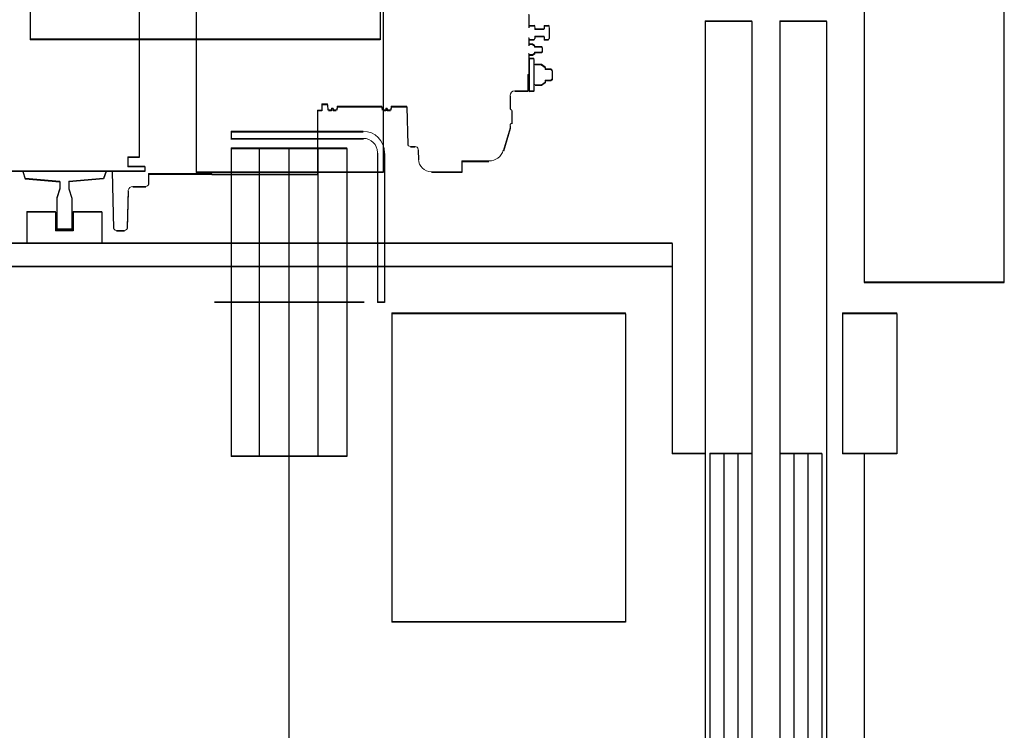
# Model space of a CAD drawing. Header units: millimetres. Extents: x -8642 to 28269, y -6609 to 3701.
# Tile 246 of 256: x 6920 to 7025, y -415 to -339. Entities that reach past the tile are written whole.
import ezdxf

# ---------------------------------------------------------------- set-up
doc = ezdxf.new("R2010")
doc.units = ezdxf.units.MM
doc.header["$LTSCALE"] = 1000
doc.header["$MEASUREMENT"] = 0
doc.linetypes.add('rzut 1 pietra$0$ArchiTECH.PC Solid Line Type', pattern=[0])
doc.linetypes.add('SUFIT_1 PIETRO$0$ArchiTECH.PC Solid Line Type', pattern=[0])
doc.layers.add('IS_ARCH', color=254, linetype='Continuous', lineweight=18)
doc.layers.add('SUFIT_1 PIETRO$0$INWENTARYZACJA', color=254, linetype='Continuous')

msp = doc.modelspace()

# ---------------------------------------------------------------- linework, layer by layer
at = {"layer": 'IS_ARCH', "linetype": 'rzut 1 pietra$0$ArchiTECH.PC Solid Line Type'}
for p, q in [((7025, -367), (7025, -315)), ((7025, -367), (7025, -315)), ((7010, -330), (7010, -367)), ((7010, -330), (7010, -367)), ((7010, -330), (7010, -367)), ((7010, -330), (7010, -367)), ((7010, -330), (7010, -367)), ((6938.6, -330.72), (6938.6, -355.22)), ((6938.6, -330.72), (6938.6, -355.22)), ((6938.6, -330.72), (6938.6, -355.22)), ((6958.6, -330.72), (6958.6, -355.22)), ((6958.6, -330.72), (6958.6, -355.22)), ((6958.6, -330.72), (6958.6, -355.22)), ((6920.85, -331.72), (6920.85, -341.02)), ((6920.85, -331.72), (6920.85, -341.02)), ((6920.85, -331.72), (6920.85, -341.02)), ((6958.25, -331.72), (6958.25, -341.02)), ((6958.25, -331.72), (6958.25, -341.02)), ((6958.25, -331.72), (6958.25, -341.02)), ((6932.5, -337.02), (6932.5, -353.62)), ((6932.5, -337.02), (6932.5, -353.62)), ((6932.5, -337.02), (6932.5, -353.62)), ((6974.16, -338.37), (6974.16, -339.75)), ((6974.16, -338.37), (6974.16, -339.75)), ((6974.16, -338.37), (6974.16, -339.75)), ((6974.74, -339.57), (6974.23, -339.57)), ((6974.74, -339.57), (6974.23, -339.57)), ((6974.74, -339.57), (6974.23, -339.57)), ((6974.81, -339.75), (6974.81, -339.92)), ((6974.81, -339.75), (6974.81, -339.92)), ((6974.81, -339.75), (6974.81, -339.92)), ((6975.77, -339.92), (6974.81, -339.92)), ((6975.77, -339.92), (6974.81, -339.92)), ((6975.77, -339.92), (6974.81, -339.92)), ((6976.27, -339.57), (6975.81, -339.57)), ((6975.81, -339.57), (6975.81, -339.88)), ((6976.27, -339.57), (6975.81, -339.57)), ((6975.81, -339.57), (6975.81, -339.88)), ((6975.81, -339.57), (6975.81, -339.88)), ((6976.27, -339.57), (6975.81, -339.57)), ((6976.34, -339.75), (6976.34, -340.88)), ((6976.34, -339.75), (6976.34, -340.88)), ((6976.34, -339.75), (6976.34, -340.88)), ((6998, -339.07), (6993, -339.07)), ((6993, -339.07), (6993, -521.57)), ((6998, -339.07), (6993, -339.07)), ((6993, -339.07), (6993, -521.57)), ((6993, -339.07), (6993, -521.57)), ((6998, -339.07), (6993, -339.07)), ((6998, -339.07), (6998, -521.57)), ((6998, -339.07), (6998, -521.57)), ((6998, -339.07), (6998, -521.57)), ((7001, -339.07), (7001, -521.57)), ((7006, -339.07), (7001, -339.07)), ((7001, -339.07), (7001, -521.57)), ((7006, -339.07), (7001, -339.07)), ((7006, -339.07), (7001, -339.07)), ((7001, -339.07), (7001, -521.57)), ((7006, -339.07), (7006, -521.57)), ((7006, -339.07), (7006, -521.57)), ((7006, -339.07), (7006, -521.57)), ((6958.25, -341.02), (6920.85, -341.02)), ((6958.25, -341.02), (6920.85, -341.02)), ((6958.25, -341.02), (6920.85, -341.02)), ((6974.16, -340.88), (6974.16, -341.68)), ((6974.16, -340.88), (6974.16, -341.68)), ((6974.16, -340.88), (6974.16, -341.68)), ((6974.74, -341.07), (6974.23, -341.07)), ((6974.74, -341.07), (6974.23, -341.07)), ((6974.74, -341.07), (6974.23, -341.07)), ((6975.77, -340.72), (6974.81, -340.72)), ((6974.81, -340.72), (6974.81, -340.88)), ((6975.77, -340.72), (6974.81, -340.72)), ((6974.81, -340.72), (6974.81, -340.88)), ((6974.81, -340.72), (6974.81, -340.88)), ((6975.77, -340.72), (6974.81, -340.72)), ((6975.81, -340.76), (6975.81, -341.07)), ((6975.81, -340.76), (6975.81, -341.07)), ((6975.81, -340.76), (6975.81, -341.07)), ((6976.27, -341.07), (6975.81, -341.07)), ((6976.27, -341.07), (6975.81, -341.07)), ((6976.27, -341.07), (6975.81, -341.07)), ((6974.56, -341.54), (6974.22, -341.54)), ((6974.56, -341.54), (6974.22, -341.54)), ((6974.56, -341.54), (6974.22, -341.54)), ((6974.56, -341.54), (6974.76, -341.68)), ((6974.56, -341.54), (6974.76, -341.68)), ((6974.56, -341.54), (6974.76, -341.68)), ((6974.76, -341.68), (6974.76, -341.82)), ((6974.76, -341.68), (6974.76, -341.82)), ((6974.76, -341.68), (6974.76, -341.82)), ((6975.53, -341.82), (6974.76, -341.82)), ((6975.53, -341.82), (6974.76, -341.82)), ((6975.53, -341.82), (6974.76, -341.82)), ((6975.53, -341.82), (6975.59, -341.88)), ((6975.53, -341.82), (6975.59, -341.88)), ((6975.53, -341.82), (6975.59, -341.88)), ((6975.59, -341.88), (6975.59, -342.36)), ((6975.59, -341.88), (6975.59, -342.36)), ((6975.59, -341.88), (6975.59, -342.36)), ((6974.16, -342.55), (6974.16, -344.82)), ((6974.16, -342.55), (6974.16, -344.82)), ((6974.16, -342.55), (6974.16, -344.82)), ((6974.26, -343.07), (6974.21, -343.12)), ((6974.26, -343.07), (6974.21, -343.12)), ((6974.26, -343.07), (6974.21, -343.12)), ((6974.21, -343.12), (6974.21, -346.52)), ((6974.21, -343.12), (6974.21, -346.52)), ((6974.21, -343.12), (6974.21, -346.52)), ((6974.56, -342.69), (6974.22, -342.69)), ((6974.56, -342.69), (6974.22, -342.69)), ((6974.56, -342.69), (6974.22, -342.69)), ((6974.66, -343.07), (6974.26, -343.07)), ((6974.66, -343.07), (6974.26, -343.07)), ((6974.66, -343.07), (6974.26, -343.07)), ((6974.76, -342.55), (6974.56, -342.69)), ((6974.76, -342.55), (6974.56, -342.69)), ((6974.76, -342.55), (6974.56, -342.69)), ((6974.66, -343.07), (6974.71, -343.12)), ((6974.66, -343.07), (6974.71, -343.12)), ((6974.66, -343.07), (6974.71, -343.12)), ((6974.71, -343.12), (6974.71, -346.52)), ((6974.71, -343.12), (6974.71, -346.52)), ((6974.71, -343.12), (6974.71, -346.52)), ((6975.53, -342.42), (6974.76, -342.42)), ((6974.76, -342.42), (6974.76, -342.55)), ((6975.53, -342.42), (6974.76, -342.42)), ((6974.76, -342.42), (6974.76, -342.55)), ((6974.76, -342.42), (6974.76, -342.55)), ((6975.53, -342.42), (6974.76, -342.42)), ((6975.59, -342.36), (6975.53, -342.42)), ((6975.59, -342.36), (6975.53, -342.42)), ((6975.59, -342.36), (6975.53, -342.42)), ((6975.51, -343.72), (6974.82, -343.72)), ((6975.51, -343.72), (6974.82, -343.72)), ((6975.51, -343.72), (6974.82, -343.72)), ((6975.51, -343.72), (6975.91, -343.99)), ((6975.51, -343.72), (6975.91, -343.99)), ((6975.51, -343.72), (6975.91, -343.99)), ((6975.91, -343.99), (6975.91, -344.22)), ((6975.91, -343.99), (6975.91, -344.22)), ((6975.91, -343.99), (6975.91, -344.22)), ((6976.52, -344.22), (6975.91, -344.22)), ((6976.52, -344.22), (6975.91, -344.22)), ((6976.52, -344.22), (6975.91, -344.22)), ((6976.52, -344.22), (6976.64, -344.34)), ((6976.52, -344.22), (6976.64, -344.34)), ((6976.52, -344.22), (6976.64, -344.34)), ((6974.06, -344.82), (6974.06, -345.47)), ((6974.16, -344.82), (6974.06, -344.82)), ((6974.06, -344.82), (6974.06, -345.47)), ((6974.16, -344.82), (6974.06, -344.82)), ((6974.16, -344.82), (6974.06, -344.82)), ((6974.06, -344.82), (6974.06, -345.47)), ((6976.64, -345.3), (6976.52, -345.42)), ((6976.64, -345.3), (6976.52, -345.42)), ((6976.64, -345.3), (6976.52, -345.42)), ((6976.64, -344.34), (6976.64, -345.3)), ((6976.64, -344.34), (6976.64, -345.3)), ((6976.64, -344.34), (6976.64, -345.3)), ((6974.06, -345.47), (6974.06, -346.57)), ((6974.06, -345.47), (6974.06, -346.57)), ((6974.06, -345.47), (6974.06, -346.57)), ((6975.51, -345.91), (6974.82, -345.91)), ((6975.51, -345.91), (6974.82, -345.91)), ((6975.51, -345.91), (6974.82, -345.91)), ((6975.91, -345.64), (6975.51, -345.91)), ((6975.91, -345.64), (6975.51, -345.91)), ((6975.91, -345.64), (6975.51, -345.91)), ((6976.52, -345.42), (6975.91, -345.42)), ((6975.91, -345.42), (6975.91, -345.64)), ((6976.52, -345.42), (6975.91, -345.42)), ((6975.91, -345.42), (6975.91, -345.64)), ((6975.91, -345.42), (6975.91, -345.64)), ((6976.52, -345.42), (6975.91, -345.42)), ((6972.16, -347.07), (6972.16, -348.43)), ((6972.16, -347.07), (6972.16, -348.43)), ((6972.16, -347.07), (6972.16, -348.43)), ((6974.06, -346.57), (6972.66, -346.57)), ((6974.06, -346.57), (6972.66, -346.57)), ((6974.06, -346.57), (6972.66, -346.57)), ((6974.21, -346.52), (6974.26, -346.57)), ((6974.21, -346.52), (6974.26, -346.57)), ((6974.21, -346.52), (6974.26, -346.57)), ((6974.66, -346.57), (6974.26, -346.57)), ((6974.66, -346.57), (6974.26, -346.57)), ((6974.66, -346.57), (6974.26, -346.57)), ((6974.71, -346.52), (6974.66, -346.57)), ((6974.71, -346.52), (6974.66, -346.57)), ((6974.71, -346.52), (6974.66, -346.57)), ((6952.02, -347.97), (6952.02, -348.62)), ((6952.62, -347.97), (6952.02, -347.97)), ((6952.02, -347.97), (6952.02, -348.62)), ((6952.62, -347.97), (6952.02, -347.97)), ((6952.62, -347.97), (6952.02, -347.97)), ((6952.02, -347.97), (6952.02, -348.62)), ((6952.62, -347.97), (6952.68, -348.55)), ((6952.62, -347.97), (6952.68, -348.55)), ((6952.62, -347.97), (6952.68, -348.55)), ((6953.23, -348.41), (6953.07, -348.41)), ((6953.07, -348.41), (6953.07, -348.61)), ((6953.23, -348.41), (6953.07, -348.41)), ((6953.07, -348.41), (6953.07, -348.61)), ((6953.07, -348.41), (6953.07, -348.61)), ((6953.23, -348.41), (6953.07, -348.41)), ((6953.23, -348.41), (6953.23, -348.61)), ((6953.23, -348.41), (6953.23, -348.61)), ((6953.23, -348.41), (6953.23, -348.61)), ((6953.65, -348.22), (6953.62, -348.55)), ((6953.65, -348.22), (6953.62, -348.55)), ((6953.65, -348.22), (6953.62, -348.55)), ((6958.45, -348.22), (6953.65, -348.22)), ((6958.45, -348.22), (6953.65, -348.22)), ((6958.45, -348.22), (6953.65, -348.22)), ((6958.45, -348.22), (6958.48, -348.55)), ((6958.45, -348.22), (6958.48, -348.55)), ((6958.45, -348.22), (6958.48, -348.55)), ((6959.03, -348.41), (6958.87, -348.41)), ((6958.87, -348.41), (6958.87, -348.61)), ((6959.03, -348.41), (6958.87, -348.41)), ((6958.87, -348.41), (6958.87, -348.61)), ((6958.87, -348.41), (6958.87, -348.61)), ((6959.03, -348.41), (6958.87, -348.41)), ((6959.03, -348.41), (6959.03, -348.61)), ((6959.03, -348.41), (6959.03, -348.61)), ((6959.03, -348.41), (6959.03, -348.61)), ((6959.45, -348.22), (6959.42, -348.55)), ((6959.45, -348.22), (6959.42, -348.55)), ((6959.45, -348.22), (6959.42, -348.55)), ((6961.11, -348.22), (6959.45, -348.22)), ((6961.11, -348.22), (6959.45, -348.22)), ((6961.11, -348.22), (6959.45, -348.22)), ((6961.11, -348.22), (6961.21, -352.22)), ((6961.11, -348.22), (6961.21, -352.22)), ((6961.11, -348.22), (6961.21, -352.22)), ((6952.02, -348.62), (6951.58, -348.62)), ((6951.58, -348.62), (6951.58, -355.47)), ((6952.02, -348.62), (6951.58, -348.62)), ((6951.58, -348.62), (6951.58, -355.47)), ((6951.58, -348.62), (6951.58, -355.47)), ((6952.02, -348.62), (6951.58, -348.62)), ((6953.07, -348.61), (6952.74, -348.61)), ((6953.07, -348.61), (6952.74, -348.61)), ((6953.07, -348.61), (6952.74, -348.61)), ((6953.56, -348.61), (6953.23, -348.61)), ((6953.56, -348.61), (6953.23, -348.61)), ((6953.56, -348.61), (6953.23, -348.61)), ((6958.87, -348.61), (6958.54, -348.61)), ((6958.87, -348.61), (6958.54, -348.61)), ((6958.87, -348.61), (6958.54, -348.61)), ((6959.36, -348.61), (6959.03, -348.61)), ((6959.36, -348.61), (6959.03, -348.61)), ((6959.36, -348.61), (6959.03, -348.61)), ((6972.36, -348.63), (6972.36, -350.03)), ((6972.36, -348.63), (6972.36, -350.03)), ((6972.36, -348.63), (6972.36, -350.03)), ((6972.16, -350.52), (6971.44, -352.93)), ((6972.16, -350.52), (6971.44, -352.93)), ((6972.16, -350.52), (6971.44, -352.93)), ((6972.16, -350.23), (6972.16, -350.52)), ((6972.16, -350.23), (6972.16, -350.52)), ((6972.16, -350.23), (6972.16, -350.52)), ((6956.43, -350.89), (6942.32, -350.89)), ((6942.32, -350.89), (6942.32, -351.67)), ((6956.43, -350.89), (6942.32, -350.89)), ((6942.32, -350.89), (6942.32, -351.67)), ((6942.32, -350.89), (6942.32, -351.67)), ((6956.43, -350.89), (6942.32, -350.89)), ((6956.47, -351.65), (6942.32, -351.65)), ((6956.47, -351.65), (6942.32, -351.65)), ((6956.47, -351.65), (6942.32, -351.65)), ((6942.32, -352.65), (6942.32, -385.59)), ((6954.7, -352.65), (6942.32, -352.65)), ((6942.32, -352.65), (6954.7, -352.65)), ((6942.32, -352.65), (6942.32, -385.59)), ((6954.7, -352.65), (6942.32, -352.65)), ((6942.32, -352.65), (6954.7, -352.65)), ((6942.32, -352.65), (6954.7, -352.65)), ((6954.7, -352.65), (6942.32, -352.65)), ((6942.32, -352.65), (6942.32, -385.59)), ((6945.32, -352.65), (6945.32, -385.59)), ((6945.32, -352.65), (6945.32, -385.59)), ((6945.32, -352.65), (6945.32, -385.59)), ((6948.5, -352.62), (6948.5, -518.02)), ((6948.5, -352.62), (6948.5, -518.02)), ((6948.5, -352.62), (6948.5, -518.02)), ((6951.6, -352.65), (6951.6, -385.59)), ((6951.6, -352.65), (6951.6, -385.59)), ((6951.6, -352.65), (6951.6, -385.59)), ((6954.7, -352.65), (6954.7, -385.59)), ((6954.7, -352.65), (6954.7, -385.59)), ((6954.7, -352.65), (6954.7, -385.59)), ((6962, -352.52), (6961.52, -352.52)), ((6962, -352.52), (6961.52, -352.52)), ((6962, -352.52), (6961.52, -352.52)), ((6932.5, -353.62), (6931.3, -353.62)), ((6931.3, -353.62), (6931.3, -354.62)), ((6932.5, -353.62), (6931.3, -353.62)), ((6931.3, -353.62), (6931.3, -354.62)), ((6931.3, -353.62), (6931.3, -354.62)), ((6932.5, -353.62), (6931.3, -353.62)), ((6957.97, -353.15), (6957.97, -369.12)), ((6957.97, -353.15), (6957.97, -369.12)), ((6957.97, -353.15), (6957.97, -369.12)), ((6958.73, -353.19), (6958.73, -369.12)), ((6958.73, -353.19), (6958.73, -369.12)), ((6958.73, -353.19), (6958.73, -369.12)), ((6962.31, -352.82), (6962.35, -353.87)), ((6962.31, -352.82), (6962.35, -353.87)), ((6962.31, -352.82), (6962.35, -353.87)), ((6933.1, -354.62), (6931.3, -354.62)), ((6933.1, -354.62), (6931.3, -354.62)), ((6933.1, -354.62), (6931.3, -354.62)), ((6933.1, -354.62), (6933.1, -355.12)), ((6933.1, -354.62), (6933.1, -355.12)), ((6933.1, -354.62), (6933.1, -355.12)), ((6969.9, -354.07), (6967, -354.07)), ((6967, -354.07), (6967, -355.22)), ((6969.9, -354.07), (6967, -354.07)), ((6967, -354.07), (6967, -355.22)), ((6967, -354.07), (6967, -355.22)), ((6969.9, -354.07), (6967, -354.07)), ((6933.1, -355.12), (6915.9, -355.12)), ((6933.1, -355.12), (6915.9, -355.12)), ((6933.1, -355.12), (6915.9, -355.12)), ((6920.05, -355.12), (6920.3, -355.91)), ((6920.05, -355.12), (6920.3, -355.91)), ((6920.05, -355.12), (6920.3, -355.91)), ((6929.6, -355.12), (6924.5, -355.12)), ((6929.6, -355.12), (6924.5, -355.12)), ((6929.6, -355.12), (6924.5, -355.12)), ((6928.95, -355.12), (6928.7, -355.91)), ((6928.95, -355.12), (6928.7, -355.91)), ((6928.95, -355.12), (6928.7, -355.91)), ((6929.6, -355.12), (6929.76, -361.2)), ((6929.6, -355.12), (6929.76, -361.2)), ((6929.6, -355.12), (6929.76, -361.2)), ((6940.28, -355.42), (6933.5, -355.42)), ((6933.5, -355.42), (6933.5, -356.49)), ((6940.28, -355.42), (6933.5, -355.42)), ((6933.5, -355.42), (6933.5, -356.49)), ((6933.5, -355.42), (6933.5, -356.49)), ((6940.28, -355.42), (6933.5, -355.42)), ((6958.6, -355.22), (6938.6, -355.22)), ((6958.6, -355.22), (6938.6, -355.22)), ((6958.6, -355.22), (6938.6, -355.22)), ((6940.28, -355.42), (6940.28, -355.47)), ((6940.28, -355.42), (6940.28, -355.47)), ((6940.28, -355.42), (6940.28, -355.47)), ((6951.58, -355.47), (6940.28, -355.47)), ((6951.58, -355.47), (6940.28, -355.47)), ((6951.58, -355.47), (6940.28, -355.47)), ((6967, -355.22), (6963.75, -355.22)), ((6967, -355.22), (6963.75, -355.22)), ((6967, -355.22), (6963.75, -355.22)), ((6920.3, -355.91), (6924.02, -356.23)), ((6920.3, -355.91), (6924.02, -356.23)), ((6920.3, -355.91), (6924.02, -356.23)), ((6924.02, -356.23), (6924.02, -356.98)), ((6924.02, -356.23), (6924.02, -356.98)), ((6924.02, -356.23), (6924.02, -356.98)), ((6928.7, -355.91), (6924.97, -356.23)), ((6928.7, -355.91), (6924.97, -356.23)), ((6928.7, -355.91), (6924.97, -356.23)), ((6924.97, -356.23), (6924.97, -356.98)), ((6924.97, -356.23), (6924.97, -356.98)), ((6924.97, -356.23), (6924.97, -356.98)), ((6933.2, -356.79), (6931.82, -356.79)), ((6933.2, -356.79), (6931.82, -356.79)), ((6933.2, -356.79), (6931.82, -356.79)), ((6924.02, -356.98), (6923.71, -357.98)), ((6924.02, -356.98), (6923.71, -357.98)), ((6924.02, -356.98), (6923.71, -357.98)), ((6924.97, -356.98), (6925.29, -357.98)), ((6924.97, -356.98), (6925.29, -357.98)), ((6924.97, -356.98), (6925.29, -357.98)), ((6931.33, -357.2), (6931.22, -361.2)), ((6931.33, -357.2), (6931.22, -361.2)), ((6931.33, -357.2), (6931.22, -361.2)), ((6923.71, -357.98), (6923.71, -361.32)), ((6923.71, -357.98), (6923.71, -361.32)), ((6923.71, -357.98), (6923.71, -361.32)), ((6925.29, -357.98), (6925.29, -361.32)), ((6925.29, -357.98), (6925.29, -361.32)), ((6925.29, -357.98), (6925.29, -361.32)), ((6923.56, -359.47), (6920.5, -359.47)), ((6920.5, -359.47), (6920.5, -362.82)), ((6923.56, -359.47), (6920.5, -359.47)), ((6920.5, -359.47), (6920.5, -362.82)), ((6920.5, -359.47), (6920.5, -362.82)), ((6923.56, -359.47), (6920.5, -359.47)), ((6923.56, -359.47), (6923.56, -361.47)), ((6923.56, -359.47), (6923.56, -361.47)), ((6923.56, -359.47), (6923.56, -361.47)), ((6928.5, -359.47), (6925.44, -359.47)), ((6925.44, -359.47), (6925.44, -361.47)), ((6928.5, -359.47), (6925.44, -359.47)), ((6925.44, -359.47), (6925.44, -361.47)), ((6925.44, -359.47), (6925.44, -361.47)), ((6928.5, -359.47), (6925.44, -359.47)), ((6928.5, -359.47), (6928.5, -362.82)), ((6928.5, -359.47), (6928.5, -362.82)), ((6928.5, -359.47), (6928.5, -362.82)), ((6925.44, -361.47), (6923.56, -361.47)), ((6925.44, -361.47), (6923.56, -361.47)), ((6925.44, -361.47), (6923.56, -361.47)), ((6925.29, -361.32), (6923.71, -361.32)), ((6925.29, -361.32), (6923.71, -361.32)), ((6925.29, -361.32), (6923.71, -361.32)), ((6930.93, -361.49), (6930.06, -361.49)), ((6930.93, -361.49), (6930.06, -361.49)), ((6930.93, -361.49), (6930.06, -361.49)), ((6989.5, -362.82), (6837, -362.82)), ((6989.5, -362.82), (6837, -362.82)), ((6989.5, -362.82), (6837, -362.82)), ((6989.5, -362.82), (6989.5, -385.32)), ((6989.5, -362.82), (6989.5, -385.32)), ((6989.5, -362.82), (6989.5, -385.32)), ((6989.5, -365.32), (6839.5, -365.32)), ((6989.5, -365.32), (6839.5, -365.32)), ((6989.5, -365.32), (6839.5, -365.32)), ((7010, -367), (7025, -367)), ((7010, -367), (7025, -367)), ((7025, -367), (7010, -367)), ((7025, -367), (7010, -367)), ((7025, -367), (7010, -367)), ((6956.54, -369.12), (6940.56, -369.12)), ((6956.54, -369.12), (6940.56, -369.12)), ((6956.54, -369.12), (6940.56, -369.12)), ((6958.73, -369.12), (6957.97, -369.12)), ((6958.73, -369.12), (6957.97, -369.12)), ((6958.73, -369.12), (6957.97, -369.12)), ((6959.5, -370.32), (6959.5, -403.32)), ((6984.5, -370.32), (6959.5, -370.32)), ((6959.5, -370.32), (6959.5, -403.32)), ((6984.5, -370.32), (6959.5, -370.32)), ((6984.5, -370.32), (6959.5, -370.32)), ((6959.5, -370.32), (6959.5, -403.32)), ((6984.5, -370.32), (6984.5, -403.32)), ((6984.5, -370.32), (6984.5, -403.32)), ((6984.5, -370.32), (6984.5, -403.32)), ((7013.5, -370.32), (7007.7, -370.32)), ((7007.7, -370.32), (7007.7, -385.32)), ((7013.5, -370.32), (7007.7, -370.32)), ((7007.7, -370.32), (7007.7, -385.32)), ((7007.7, -370.32), (7007.7, -385.32)), ((7013.5, -370.32), (7007.7, -370.32)), ((7013.5, -370.32), (7013.5, -385.32)), ((7013.5, -370.32), (7013.5, -385.32)), ((7013.5, -370.32), (7013.5, -385.32)), ((6993, -385.32), (6989.5, -385.32)), ((6993, -385.32), (6989.5, -385.32)), ((6993, -385.32), (6989.5, -385.32)), ((6998, -385.32), (6993.5, -385.32)), ((6993.5, -385.32), (6993.5, -475.32)), ((6998, -385.32), (6993.5, -385.32)), ((6993.5, -385.32), (6993.5, -475.32)), ((6993.5, -385.32), (6993.5, -475.32)), ((6998, -385.32), (6993.5, -385.32)), ((6995, -385.32), (6995, -475.32)), ((6995, -385.32), (6995, -475.32)), ((6995, -385.32), (6995, -475.32)), ((6996.5, -385.32), (6996.5, -475.32)), ((6996.5, -385.32), (6996.5, -475.32)), ((6996.5, -385.32), (6996.5, -475.32)), ((7005.5, -385.32), (7001, -385.32)), ((7005.5, -385.32), (7001, -385.32)), ((7005.5, -385.32), (7001, -385.32)), ((7002.5, -385.32), (7002.5, -475.32)), ((7002.5, -385.32), (7002.5, -475.32)), ((7002.5, -385.32), (7002.5, -475.32)), ((7004, -385.32), (7004, -475.32)), ((7004, -385.32), (7004, -475.32)), ((7004, -385.32), (7004, -475.32)), ((7005.5, -385.32), (7005.5, -475.32)), ((7005.5, -385.32), (7005.5, -475.32)), ((7005.5, -385.32), (7005.5, -475.32)), ((7013.5, -385.32), (7007.7, -385.32)), ((7013.5, -385.32), (7007.7, -385.32)), ((7013.5, -385.32), (7007.7, -385.32)), ((7010, -385.32), (7010, -475.32)), ((7010, -385.32), (7010, -475.32)), ((7010, -385.32), (7010, -475.32)), ((6954.7, -385.59), (6942.32, -385.59)), ((6954.7, -385.59), (6942.32, -385.59)), ((6954.7, -385.59), (6942.32, -385.59)), ((6984.5, -403.32), (6959.5, -403.32)), ((6984.5, -403.32), (6959.5, -403.32)), ((6984.5, -403.32), (6959.5, -403.32))]:
    msp.add_line(p, q, dxfattribs=at)
for centre, radius, start, end in [((6974.45, -339.75), 0.287, 139.1176, 180), ((6974.53, -339.75), 0.287, 0, 40.8824), ((6975.77, -339.88), 0.04, 270, 0), ((6976.06, -339.75), 0.287, 0, 40.8824), ((6974.45, -340.88), 0.287, 180, 220.8824), ((6974.53, -340.88), 0.287, 319.1176, 0), ((6975.77, -340.76), 0.04, 0, 90), ((6976.06, -340.88), 0.287, 319.1176, 0), ((6974.38, -341.68), 0.221, 139.1176, 180), ((6974.38, -342.55), 0.221, 180, 220.8824), ((6975.13, -343.99), 0.419, 139.1176, 180), ((6975.13, -345.64), 0.419, 180, 220.8824), ((6972.66, -347.07), 0.5, 90, 180), ((6972.36, -348.43), 0.2, 180, 270), ((6952.74, -348.55), 0.06, 180, 270), ((6953.56, -348.55), 0.06, 270, 0), ((6958.54, -348.55), 0.06, 180, 270), ((6959.36, -348.55), 0.06, 270, 0), ((6972.36, -350.23), 0.2, 90, 180), ((6956.43, -353.19), 2.3, 0, 90), ((6956.47, -353.15), 1.5, 0, 90), ((6961.52, -352.21), 0.31, 181.5, 270), ((6962, -352.83), 0.31, 2, 90), ((6969.9, -352.47), 1.6, 270, 343.3008), ((6963.75, -353.82), 1.4, 182, 270), ((6931.82, -357.29), 0.5, 90, 169.697), ((6933.2, -356.49), 0.3, 270, 0), ((6930.06, -361.19), 0.3, 181.5, 270), ((6930.93, -361.19), 0.3, 270, 358.5)]:
    msp.add_arc(centre, radius, start, end, dxfattribs=at)
at = {"layer": 'SUFIT_1 PIETRO$0$INWENTARYZACJA', "linetype": 'SUFIT_1 PIETRO$0$ArchiTECH.PC Solid Line Type'}
for p, q in [((7025, -367.08), (7025, -315.08)), ((7025, -367.08), (7025, -315.08)), ((7010, -330.08), (7010, -367.08)), ((7010, -330.08), (7010, -367.08)), ((7010, -330.08), (7010, -367.08)), ((7010, -330.08), (7010, -367.08)), ((7010, -330.08), (7010, -367.08)), ((6938.6, -330.8), (6938.6, -355.3)), ((6938.6, -330.8), (6938.6, -355.3)), ((6938.6, -330.8), (6938.6, -355.3)), ((6958.6, -330.8), (6958.6, -355.3)), ((6958.6, -330.8), (6958.6, -355.3)), ((6958.6, -330.8), (6958.6, -355.3)), ((6920.85, -331.8), (6920.85, -341.1)), ((6920.85, -331.8), (6920.85, -341.1)), ((6920.85, -331.8), (6920.85, -341.1)), ((6958.25, -331.8), (6958.25, -341.1)), ((6958.25, -331.8), (6958.25, -341.1)), ((6958.25, -331.8), (6958.25, -341.1)), ((6932.5, -337.1), (6932.5, -353.7)), ((6932.5, -337.1), (6932.5, -353.7)), ((6932.5, -337.1), (6932.5, -353.7)), ((6974.16, -338.45), (6974.16, -339.84)), ((6974.16, -338.45), (6974.16, -339.84)), ((6974.16, -338.45), (6974.16, -339.84)), ((6974.74, -339.65), (6974.23, -339.65)), ((6974.74, -339.65), (6974.23, -339.65)), ((6974.74, -339.65), (6974.23, -339.65)), ((6974.81, -339.84), (6974.81, -340)), ((6974.81, -339.84), (6974.81, -340)), ((6974.81, -339.84), (6974.81, -340)), ((6975.77, -340), (6974.81, -340)), ((6975.77, -340), (6974.81, -340)), ((6975.77, -340), (6974.81, -340)), ((6976.27, -339.65), (6975.81, -339.65)), ((6975.81, -339.65), (6975.81, -339.96)), ((6975.81, -339.65), (6975.81, -339.96)), ((6976.27, -339.65), (6975.81, -339.65)), ((6975.81, -339.65), (6975.81, -339.96)), ((6976.27, -339.65), (6975.81, -339.65)), ((6976.34, -339.84), (6976.34, -340.96)), ((6976.34, -339.84), (6976.34, -340.96)), ((6976.34, -339.84), (6976.34, -340.96)), ((6998, -339.15), (6993, -339.15)), ((6993, -339.15), (6993, -521.65)), ((6993, -339.15), (6993, -521.65)), ((6998, -339.15), (6993, -339.15)), ((6993, -339.15), (6993, -521.65)), ((6998, -339.15), (6993, -339.15)), ((6998, -339.15), (6998, -521.65)), ((6998, -339.15), (6998, -521.65)), ((6998, -339.15), (6998, -521.65)), ((7001, -339.15), (7001, -521.65)), ((7006, -339.15), (7001, -339.15)), ((7006, -339.15), (7001, -339.15)), ((7001, -339.15), (7001, -521.65)), ((7006, -339.15), (7001, -339.15)), ((7001, -339.15), (7001, -521.65)), ((7006, -339.15), (7006, -521.65)), ((7006, -339.15), (7006, -521.65)), ((7006, -339.15), (7006, -521.65)), ((6974.16, -340.96), (6974.16, -341.77)), ((6974.16, -340.96), (6974.16, -341.77)), ((6974.16, -340.96), (6974.16, -341.77)), ((6975.77, -340.8), (6974.81, -340.8)), ((6974.81, -340.8), (6974.81, -340.96)), ((6974.81, -340.8), (6974.81, -340.96)), ((6975.77, -340.8), (6974.81, -340.8)), ((6974.81, -340.8), (6974.81, -340.96)), ((6975.77, -340.8), (6974.81, -340.8)), ((6975.81, -340.84), (6975.81, -341.15)), ((6975.81, -340.84), (6975.81, -341.15)), ((6975.81, -340.84), (6975.81, -341.15)), ((6958.25, -341.1), (6920.85, -341.1)), ((6958.25, -341.1), (6920.85, -341.1)), ((6958.25, -341.1), (6920.85, -341.1)), ((6974.56, -341.62), (6974.22, -341.62)), ((6974.56, -341.62), (6974.22, -341.62)), ((6974.56, -341.62), (6974.22, -341.62)), ((6974.74, -341.15), (6974.23, -341.15)), ((6974.74, -341.15), (6974.23, -341.15)), ((6974.74, -341.15), (6974.23, -341.15)), ((6974.56, -341.62), (6974.76, -341.77)), ((6974.56, -341.62), (6974.76, -341.77)), ((6974.56, -341.62), (6974.76, -341.77)), ((6974.76, -341.77), (6974.76, -341.9)), ((6974.76, -341.77), (6974.76, -341.9)), ((6974.76, -341.77), (6974.76, -341.9)), ((6975.53, -341.9), (6974.76, -341.9)), ((6975.53, -341.9), (6974.76, -341.9)), ((6975.53, -341.9), (6974.76, -341.9)), ((6975.53, -341.9), (6975.59, -341.96)), ((6975.53, -341.9), (6975.59, -341.96)), ((6975.53, -341.9), (6975.59, -341.96)), ((6975.59, -341.96), (6975.59, -342.44)), ((6975.59, -341.96), (6975.59, -342.44)), ((6975.59, -341.96), (6975.59, -342.44)), ((6976.27, -341.15), (6975.81, -341.15)), ((6976.27, -341.15), (6975.81, -341.15)), ((6976.27, -341.15), (6975.81, -341.15)), ((6974.16, -342.63), (6974.16, -344.9)), ((6974.16, -342.63), (6974.16, -344.9)), ((6974.16, -342.63), (6974.16, -344.9)), ((6974.26, -343.15), (6974.21, -343.2)), ((6974.26, -343.15), (6974.21, -343.2)), ((6974.26, -343.15), (6974.21, -343.2)), ((6974.21, -343.2), (6974.21, -346.6)), ((6974.21, -343.2), (6974.21, -346.6)), ((6974.21, -343.2), (6974.21, -346.6)), ((6974.56, -342.78), (6974.22, -342.78)), ((6974.56, -342.78), (6974.22, -342.78)), ((6974.56, -342.78), (6974.22, -342.78)), ((6974.66, -343.15), (6974.26, -343.15)), ((6974.66, -343.15), (6974.26, -343.15)), ((6974.66, -343.15), (6974.26, -343.15)), ((6974.76, -342.63), (6974.56, -342.78)), ((6974.76, -342.63), (6974.56, -342.78)), ((6974.76, -342.63), (6974.56, -342.78)), ((6974.66, -343.15), (6974.71, -343.2)), ((6974.66, -343.15), (6974.71, -343.2)), ((6974.66, -343.15), (6974.71, -343.2)), ((6974.71, -343.2), (6974.71, -346.6)), ((6974.71, -343.2), (6974.71, -346.6)), ((6974.71, -343.2), (6974.71, -346.6)), ((6975.53, -342.5), (6974.76, -342.5)), ((6974.76, -342.5), (6974.76, -342.63)), ((6974.76, -342.5), (6974.76, -342.63)), ((6975.53, -342.5), (6974.76, -342.5)), ((6974.76, -342.5), (6974.76, -342.63)), ((6975.53, -342.5), (6974.76, -342.5)), ((6975.59, -342.44), (6975.53, -342.5)), ((6975.59, -342.44), (6975.53, -342.5)), ((6975.59, -342.44), (6975.53, -342.5)), ((6975.51, -343.8), (6974.82, -343.8)), ((6975.51, -343.8), (6974.82, -343.8)), ((6975.51, -343.8), (6974.82, -343.8)), ((6975.51, -343.8), (6975.91, -344.08)), ((6975.51, -343.8), (6975.91, -344.08)), ((6975.51, -343.8), (6975.91, -344.08)), ((6975.91, -344.08), (6975.91, -344.3)), ((6975.91, -344.08), (6975.91, -344.3)), ((6975.91, -344.08), (6975.91, -344.3)), ((6974.06, -344.9), (6974.06, -345.55)), ((6974.16, -344.9), (6974.06, -344.9)), ((6974.16, -344.9), (6974.06, -344.9)), ((6974.06, -344.9), (6974.06, -345.55)), ((6974.16, -344.9), (6974.06, -344.9)), ((6974.06, -344.9), (6974.06, -345.55)), ((6976.52, -344.3), (6975.91, -344.3)), ((6976.52, -344.3), (6975.91, -344.3)), ((6976.52, -344.3), (6975.91, -344.3)), ((6976.52, -344.3), (6976.64, -344.42)), ((6976.52, -344.3), (6976.64, -344.42)), ((6976.52, -344.3), (6976.64, -344.42)), ((6976.64, -344.42), (6976.64, -345.38)), ((6976.64, -344.42), (6976.64, -345.38)), ((6976.64, -344.42), (6976.64, -345.38)), ((6974.06, -345.55), (6974.06, -346.65)), ((6974.06, -345.55), (6974.06, -346.65)), ((6974.06, -345.55), (6974.06, -346.65)), ((6975.51, -346), (6974.82, -346)), ((6975.51, -346), (6974.82, -346)), ((6975.51, -346), (6974.82, -346)), ((6975.91, -345.72), (6975.51, -346)), ((6975.91, -345.72), (6975.51, -346)), ((6975.91, -345.72), (6975.51, -346)), ((6976.52, -345.5), (6975.91, -345.5)), ((6975.91, -345.5), (6975.91, -345.72)), ((6975.91, -345.5), (6975.91, -345.72)), ((6976.52, -345.5), (6975.91, -345.5)), ((6975.91, -345.5), (6975.91, -345.72)), ((6976.52, -345.5), (6975.91, -345.5)), ((6976.64, -345.38), (6976.52, -345.5)), ((6976.64, -345.38), (6976.52, -345.5)), ((6976.64, -345.38), (6976.52, -345.5)), ((6972.16, -347.15), (6972.16, -348.51)), ((6972.16, -347.15), (6972.16, -348.51)), ((6972.16, -347.15), (6972.16, -348.51)), ((6974.06, -346.65), (6972.66, -346.65)), ((6974.06, -346.65), (6972.66, -346.65)), ((6974.06, -346.65), (6972.66, -346.65)), ((6974.21, -346.6), (6974.26, -346.65)), ((6974.21, -346.6), (6974.26, -346.65)), ((6974.21, -346.6), (6974.26, -346.65)), ((6974.66, -346.65), (6974.26, -346.65)), ((6974.66, -346.65), (6974.26, -346.65)), ((6974.66, -346.65), (6974.26, -346.65)), ((6974.71, -346.6), (6974.66, -346.65)), ((6974.71, -346.6), (6974.66, -346.65)), ((6974.71, -346.6), (6974.66, -346.65)), ((6952.02, -348.05), (6952.02, -348.7)), ((6952.62, -348.05), (6952.02, -348.05)), ((6952.62, -348.05), (6952.02, -348.05)), ((6952.02, -348.05), (6952.02, -348.7)), ((6952.62, -348.05), (6952.02, -348.05)), ((6952.02, -348.05), (6952.02, -348.7)), ((6952.62, -348.05), (6952.68, -348.63)), ((6952.62, -348.05), (6952.68, -348.63)), ((6952.62, -348.05), (6952.68, -348.63)), ((6953.65, -348.3), (6953.62, -348.63)), ((6953.65, -348.3), (6953.62, -348.63)), ((6953.65, -348.3), (6953.62, -348.63)), ((6958.45, -348.3), (6953.65, -348.3)), ((6958.45, -348.3), (6953.65, -348.3)), ((6958.45, -348.3), (6953.65, -348.3)), ((6958.45, -348.3), (6958.48, -348.63)), ((6958.45, -348.3), (6958.48, -348.63)), ((6958.45, -348.3), (6958.48, -348.63)), ((6959.45, -348.3), (6959.42, -348.63)), ((6959.45, -348.3), (6959.42, -348.63)), ((6959.45, -348.3), (6959.42, -348.63)), ((6961.11, -348.3), (6959.45, -348.3)), ((6961.11, -348.3), (6959.45, -348.3)), ((6961.11, -348.3), (6959.45, -348.3)), ((6961.11, -348.3), (6961.21, -352.3)), ((6961.11, -348.3), (6961.21, -352.3)), ((6961.11, -348.3), (6961.21, -352.3)), ((6952.02, -348.7), (6951.58, -348.7)), ((6951.58, -348.7), (6951.58, -355.55)), ((6951.58, -348.7), (6951.58, -355.55)), ((6952.02, -348.7), (6951.58, -348.7)), ((6951.58, -348.7), (6951.58, -355.55)), ((6952.02, -348.7), (6951.58, -348.7)), ((6953.07, -348.69), (6952.74, -348.69)), ((6953.07, -348.69), (6952.74, -348.69)), ((6953.07, -348.69), (6952.74, -348.69)), ((6953.23, -348.49), (6953.07, -348.49)), ((6953.07, -348.49), (6953.07, -348.69)), ((6953.07, -348.49), (6953.07, -348.69)), ((6953.23, -348.49), (6953.07, -348.49)), ((6953.07, -348.49), (6953.07, -348.69)), ((6953.23, -348.49), (6953.07, -348.49)), ((6953.23, -348.49), (6953.23, -348.69)), ((6953.23, -348.49), (6953.23, -348.69)), ((6953.23, -348.49), (6953.23, -348.69)), ((6953.56, -348.69), (6953.23, -348.69)), ((6953.56, -348.69), (6953.23, -348.69)), ((6953.56, -348.69), (6953.23, -348.69)), ((6958.87, -348.69), (6958.54, -348.69)), ((6958.87, -348.69), (6958.54, -348.69)), ((6958.87, -348.69), (6958.54, -348.69)), ((6959.03, -348.49), (6958.87, -348.49)), ((6958.87, -348.49), (6958.87, -348.69)), ((6958.87, -348.49), (6958.87, -348.69)), ((6959.03, -348.49), (6958.87, -348.49)), ((6958.87, -348.49), (6958.87, -348.69)), ((6959.03, -348.49), (6958.87, -348.49)), ((6959.03, -348.49), (6959.03, -348.69)), ((6959.03, -348.49), (6959.03, -348.69)), ((6959.03, -348.49), (6959.03, -348.69)), ((6959.36, -348.69), (6959.03, -348.69)), ((6959.36, -348.69), (6959.03, -348.69)), ((6959.36, -348.69), (6959.03, -348.69)), ((6972.36, -348.71), (6972.36, -350.11)), ((6972.36, -348.71), (6972.36, -350.11)), ((6972.36, -348.71), (6972.36, -350.11)), ((6972.16, -350.31), (6972.16, -350.6)), ((6972.16, -350.31), (6972.16, -350.6)), ((6972.16, -350.31), (6972.16, -350.6)), ((6956.43, -350.98), (6942.32, -350.98)), ((6942.32, -350.98), (6942.32, -351.76)), ((6942.32, -350.98), (6942.32, -351.76)), ((6956.43, -350.98), (6942.32, -350.98)), ((6942.32, -350.98), (6942.32, -351.76)), ((6956.43, -350.98), (6942.32, -350.98)), ((6972.16, -350.6), (6971.44, -353.01)), ((6972.16, -350.6), (6971.44, -353.01)), ((6972.16, -350.6), (6971.44, -353.01)), ((6956.47, -351.74), (6942.32, -351.74)), ((6956.47, -351.74), (6942.32, -351.74)), ((6956.47, -351.74), (6942.32, -351.74)), ((6962, -352.6), (6961.52, -352.6)), ((6962, -352.6), (6961.52, -352.6)), ((6962, -352.6), (6961.52, -352.6)), ((6932.5, -353.7), (6931.3, -353.7)), ((6931.3, -353.7), (6931.3, -354.7)), ((6931.3, -353.7), (6931.3, -354.7)), ((6932.5, -353.7), (6931.3, -353.7)), ((6931.3, -353.7), (6931.3, -354.7)), ((6932.5, -353.7), (6931.3, -353.7)), ((6942.32, -352.73), (6954.7, -352.74)), ((6942.32, -352.73), (6954.7, -352.74)), ((6942.32, -352.73), (6954.7, -352.74)), ((6942.32, -352.74), (6942.32, -385.67)), ((6954.7, -352.74), (6942.32, -352.74)), ((6954.7, -352.74), (6942.32, -352.74)), ((6942.32, -352.74), (6942.32, -385.67)), ((6954.7, -352.74), (6942.32, -352.74)), ((6942.32, -352.74), (6942.32, -385.67)), ((6945.32, -352.74), (6945.32, -385.67)), ((6945.32, -352.74), (6945.32, -385.67)), ((6945.32, -352.74), (6945.32, -385.67)), ((6948.5, -352.7), (6948.5, -518.1)), ((6948.5, -352.7), (6948.5, -518.1)), ((6948.5, -352.7), (6948.5, -518.1)), ((6951.6, -352.74), (6951.6, -385.67)), ((6951.6, -352.74), (6951.6, -385.67)), ((6951.6, -352.74), (6951.6, -385.67)), ((6954.7, -352.74), (6954.7, -385.67)), ((6954.7, -352.74), (6954.7, -385.67)), ((6954.7, -352.74), (6954.7, -385.67)), ((6957.97, -353.24), (6957.97, -369.2)), ((6957.97, -353.24), (6957.97, -369.2)), ((6957.97, -353.24), (6957.97, -369.2)), ((6958.73, -353.28), (6958.73, -369.2)), ((6958.73, -353.28), (6958.73, -369.2)), ((6958.73, -353.28), (6958.73, -369.2)), ((6962.31, -352.9), (6962.35, -353.95)), ((6962.31, -352.9), (6962.35, -353.95)), ((6962.31, -352.9), (6962.35, -353.95)), ((6933.1, -354.7), (6931.3, -354.7)), ((6933.1, -354.7), (6931.3, -354.7)), ((6933.1, -354.7), (6931.3, -354.7)), ((6933.1, -354.7), (6933.1, -355.2)), ((6933.1, -354.7), (6933.1, -355.2)), ((6933.1, -354.7), (6933.1, -355.2)), ((6969.9, -354.15), (6967, -354.15)), ((6967, -354.15), (6967, -355.3)), ((6967, -354.15), (6967, -355.3)), ((6969.9, -354.15), (6967, -354.15)), ((6967, -354.15), (6967, -355.3)), ((6969.9, -354.15), (6967, -354.15)), ((6933.1, -355.2), (6915.9, -355.2)), ((6933.1, -355.2), (6915.9, -355.2)), ((6933.1, -355.2), (6915.9, -355.2)), ((6920.05, -355.2), (6920.3, -355.99)), ((6920.05, -355.2), (6920.3, -355.99)), ((6920.05, -355.2), (6920.3, -355.99)), ((6929.6, -355.2), (6924.5, -355.2)), ((6929.6, -355.2), (6924.5, -355.2)), ((6929.6, -355.2), (6924.5, -355.2)), ((6928.95, -355.2), (6928.7, -355.99)), ((6928.95, -355.2), (6928.7, -355.99)), ((6928.95, -355.2), (6928.7, -355.99)), ((6929.6, -355.2), (6929.76, -361.28)), ((6929.6, -355.2), (6929.76, -361.28)), ((6929.6, -355.2), (6929.76, -361.28)), ((6940.28, -355.5), (6933.5, -355.5)), ((6933.5, -355.5), (6933.5, -356.58)), ((6933.5, -355.5), (6933.5, -356.58)), ((6940.28, -355.5), (6933.5, -355.5)), ((6933.5, -355.5), (6933.5, -356.58)), ((6940.28, -355.5), (6933.5, -355.5)), ((6958.6, -355.3), (6938.6, -355.3)), ((6958.6, -355.3), (6938.6, -355.3)), ((6958.6, -355.3), (6938.6, -355.3)), ((6940.28, -355.5), (6940.28, -355.55)), ((6940.28, -355.5), (6940.28, -355.55)), ((6940.28, -355.5), (6940.28, -355.55)), ((6951.58, -355.55), (6940.28, -355.55)), ((6951.58, -355.55), (6940.28, -355.55)), ((6951.58, -355.55), (6940.28, -355.55)), ((6967, -355.3), (6963.75, -355.3)), ((6967, -355.3), (6963.75, -355.3)), ((6967, -355.3), (6963.75, -355.3)), ((6920.3, -355.99), (6924.02, -356.31)), ((6920.3, -355.99), (6924.02, -356.31)), ((6920.3, -355.99), (6924.02, -356.31)), ((6924.02, -356.31), (6924.02, -357.06)), ((6924.02, -356.31), (6924.02, -357.06)), ((6924.02, -356.31), (6924.02, -357.06)), ((6928.7, -355.99), (6924.97, -356.31)), ((6928.7, -355.99), (6924.97, -356.31)), ((6928.7, -355.99), (6924.97, -356.31)), ((6924.97, -356.31), (6924.97, -357.06)), ((6924.97, -356.31), (6924.97, -357.06)), ((6924.97, -356.31), (6924.97, -357.06)), ((6933.2, -356.88), (6931.82, -356.88)), ((6933.2, -356.88), (6931.82, -356.88)), ((6933.2, -356.88), (6931.82, -356.88)), ((6924.02, -357.06), (6923.71, -358.06)), ((6924.02, -357.06), (6923.71, -358.06)), ((6924.02, -357.06), (6923.71, -358.06)), ((6924.97, -357.06), (6925.29, -358.06)), ((6924.97, -357.06), (6925.29, -358.06)), ((6924.97, -357.06), (6925.29, -358.06)), ((6931.33, -357.29), (6931.22, -361.28)), ((6931.33, -357.29), (6931.22, -361.28)), ((6931.33, -357.29), (6931.22, -361.28)), ((6923.71, -358.06), (6923.71, -361.4)), ((6923.71, -358.06), (6923.71, -361.4)), ((6923.71, -358.06), (6923.71, -361.4)), ((6925.29, -358.06), (6925.29, -361.4)), ((6925.29, -358.06), (6925.29, -361.4)), ((6925.29, -358.06), (6925.29, -361.4)), ((6923.56, -359.55), (6920.5, -359.55)), ((6920.5, -359.55), (6920.5, -362.9)), ((6920.5, -359.55), (6920.5, -362.9)), ((6923.56, -359.55), (6920.5, -359.55)), ((6920.5, -359.55), (6920.5, -362.9)), ((6923.56, -359.55), (6920.5, -359.55)), ((6923.56, -359.55), (6923.56, -361.55)), ((6923.56, -359.55), (6923.56, -361.55)), ((6923.56, -359.55), (6923.56, -361.55)), ((6928.5, -359.55), (6925.44, -359.55)), ((6925.44, -359.55), (6925.44, -361.55)), ((6925.44, -359.55), (6925.44, -361.55)), ((6928.5, -359.55), (6925.44, -359.55)), ((6925.44, -359.55), (6925.44, -361.55)), ((6928.5, -359.55), (6925.44, -359.55)), ((6928.5, -359.55), (6928.5, -362.9)), ((6928.5, -359.55), (6928.5, -362.9)), ((6928.5, -359.55), (6928.5, -362.9)), ((6925.44, -361.55), (6923.56, -361.55)), ((6925.44, -361.55), (6923.56, -361.55)), ((6925.44, -361.55), (6923.56, -361.55)), ((6925.29, -361.4), (6923.71, -361.4)), ((6925.29, -361.4), (6923.71, -361.4)), ((6925.29, -361.4), (6923.71, -361.4)), ((6930.93, -361.58), (6930.06, -361.58)), ((6930.93, -361.58), (6930.06, -361.58)), ((6930.93, -361.58), (6930.06, -361.58)), ((6989.5, -362.9), (6837, -362.9)), ((6989.5, -362.9), (6837, -362.9)), ((6989.5, -362.9), (6837, -362.9)), ((6989.5, -362.9), (6989.5, -385.4)), ((6989.5, -362.9), (6989.5, -385.4)), ((6989.5, -362.9), (6989.5, -385.4)), ((6989.5, -365.4), (6839.5, -365.4)), ((6989.5, -365.4), (6839.5, -365.4)), ((6989.5, -365.4), (6839.5, -365.4)), ((7010, -367.08), (7025, -367.08)), ((7010, -367.08), (7025, -367.08)), ((7025, -367.08), (7010, -367.08)), ((7025, -367.08), (7010, -367.08)), ((7025, -367.08), (7010, -367.08)), ((6956.54, -369.2), (6940.56, -369.2)), ((6956.54, -369.2), (6940.56, -369.2)), ((6956.54, -369.2), (6940.56, -369.2)), ((6958.73, -369.2), (6957.97, -369.2)), ((6958.73, -369.2), (6957.97, -369.2)), ((6958.73, -369.2), (6957.97, -369.2)), ((6959.5, -370.4), (6959.5, -403.4)), ((6984.5, -370.4), (6959.5, -370.4)), ((6984.5, -370.4), (6959.5, -370.4)), ((6959.5, -370.4), (6959.5, -403.4)), ((6984.5, -370.4), (6959.5, -370.4)), ((6959.5, -370.4), (6959.5, -403.4)), ((6984.5, -370.4), (6984.5, -403.4)), ((6984.5, -370.4), (6984.5, -403.4)), ((6984.5, -370.4), (6984.5, -403.4)), ((7013.5, -370.4), (7007.7, -370.4)), ((7007.7, -370.4), (7007.7, -385.4)), ((7007.7, -370.4), (7007.7, -385.4)), ((7013.5, -370.4), (7007.7, -370.4)), ((7007.7, -370.4), (7007.7, -385.4)), ((7013.5, -370.4), (7007.7, -370.4)), ((7013.5, -370.4), (7013.5, -385.4)), ((7013.5, -370.4), (7013.5, -385.4)), ((7013.5, -370.4), (7013.5, -385.4)), ((6954.7, -385.67), (6942.32, -385.67)), ((6954.7, -385.67), (6942.32, -385.67)), ((6954.7, -385.67), (6942.32, -385.67)), ((6993, -385.4), (6989.5, -385.4)), ((6993, -385.4), (6989.5, -385.4)), ((6993, -385.4), (6989.5, -385.4)), ((6998, -385.4), (6993.5, -385.4)), ((6993.5, -385.4), (6993.5, -475.4)), ((6993.5, -385.4), (6993.5, -475.4)), ((6998, -385.4), (6993.5, -385.4)), ((6993.5, -385.4), (6993.5, -475.4)), ((6998, -385.4), (6993.5, -385.4)), ((6995, -385.4), (6995, -475.4)), ((6995, -385.4), (6995, -475.4)), ((6995, -385.4), (6995, -475.4)), ((6996.5, -385.4), (6996.5, -475.4)), ((6996.5, -385.4), (6996.5, -475.4)), ((6996.5, -385.4), (6996.5, -475.4)), ((7005.5, -385.4), (7001, -385.4)), ((7005.5, -385.4), (7001, -385.4)), ((7005.5, -385.4), (7001, -385.4)), ((7002.5, -385.4), (7002.5, -475.4)), ((7002.5, -385.4), (7002.5, -475.4)), ((7002.5, -385.4), (7002.5, -475.4)), ((7004, -385.4), (7004, -475.4)), ((7004, -385.4), (7004, -475.4)), ((7004, -385.4), (7004, -475.4)), ((7005.5, -385.4), (7005.5, -475.4)), ((7005.5, -385.4), (7005.5, -475.4)), ((7005.5, -385.4), (7005.5, -475.4)), ((7013.5, -385.4), (7007.7, -385.4)), ((7013.5, -385.4), (7007.7, -385.4)), ((7013.5, -385.4), (7007.7, -385.4)), ((7010, -385.4), (7010, -475.4)), ((7010, -385.4), (7010, -475.4)), ((7010, -385.4), (7010, -475.4)), ((6984.5, -403.4), (6959.5, -403.4)), ((6984.5, -403.4), (6959.5, -403.4)), ((6984.5, -403.4), (6959.5, -403.4))]:
    msp.add_line(p, q, dxfattribs=at)

doc.saveas('drawing.dxf')
